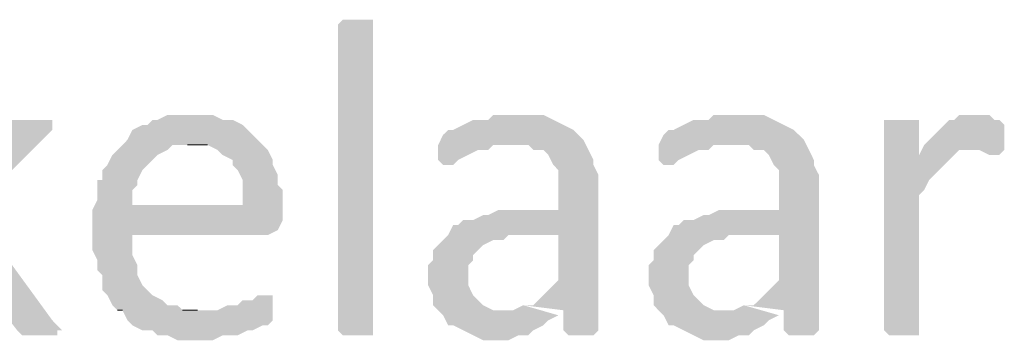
# Model space of a CAD drawing. Header units: millimetres. Extents: x -197899 to 120983, y -4228 to 45370.
# Tile 164 of 200: x -131548 to -130716, y 36676 to 36947. Entities that reach past the tile are written whole.
import ezdxf

# ---------------------------------------------------------------- set-up
doc = ezdxf.new("R2010")
doc.units = ezdxf.units.MM
for name, color, linetype in [('AL63----', 7, 'Continuous'), ('PDF_Geometry', 8, 'Continuous'), ('PDF_Solid Fills', 8, 'Continuous')]:
    doc.layers.add(name, color=color, linetype=linetype)

# ---------------------------------------------------------------- blocks, each defined once
blk = doc.blocks.new('A$C01523A58')
at = {"layer": 'PDF_Solid Fills'}
for points in [[(30924.4, 7531.03), (30924.4, 7526.84), (30899.01, 7526.84), (30894.82, 7531.03), (30894.82, 7789.3), (30894.82, 7789.3), (30899.01, 7793.54), (30924.4, 7793.54), (30924.4, 7789.3)], [(30772.02, 7713.1), (30750.87, 7713.1), (30742.38, 7708.86), (30738.2, 7708.86), (30733.95, 7704.62), (30729.71, 7704.62), (30721.23, 7700.37), (30716.98, 7691.95), (30712.8, 7687.7), (30708.56, 7683.47), (30704.31, 7679.22), (30700.07, 7670.73), (30695.83, 7666.49), (30695.83, 7658.06), (30691.58, 7658.06), (30691.58, 7641.1), (30687.34, 7632.67), (30721.23, 7636.92), (30721.23, 7649.58), (30725.47, 7653.83), (30725.47, 7658.06), (30729.71, 7666.49), (30733.95, 7670.73), (30738.2, 7674.98), (30742.38, 7679.22), (30750.87, 7683.47), (30755.11, 7687.7), (30831.3, 7687.7), (30827.05, 7691.95), (30818.57, 7700.37), (30814.33, 7704.62), (30805.9, 7708.86), (30797.42, 7708.86), (30788.93, 7713.1), (30780.5, 7713.1)], [(31047.2, 7713.1), (31026.05, 7713.1), (31021.81, 7708.86), (31009.08, 7708.86), (31000.65, 7704.62), (30992.17, 7700.37), (30987.92, 7700.37), (30983.69, 7696.19), (30979.5, 7687.7), (31055.63, 7687.7), (31059.87, 7683.47), (31068.36, 7683.47), (31072.6, 7679.22), (31076.85, 7670.73), (31081.03, 7666.49), (31081.03, 7632.67), (31030.24, 7632.67), (31021.81, 7628.43), (31017.56, 7628.43), (31009.08, 7624.19), (31000.65, 7624.19), (30996.41, 7619.94), (30992.17, 7619.94), (30987.92, 7611.51), (31081.03, 7611.51), (31081.03, 7573.39), (31076.85, 7569.15), (31072.6, 7564.9), (31064.12, 7556.48), (31059.87, 7552.23), (31051.45, 7552.23), (31085.33, 7548), (31085.33, 7531.03), (31089.51, 7526.84), (31110.73, 7526.84), (31114.91, 7531.03), (31114.91, 7662.31), (31110.73, 7670.73), (31110.73, 7674.98), (31110.73, 7674.98), (31106.49, 7683.47), (31102.24, 7691.95), (31098, 7696.19), (31098, 7696.19), (31093.76, 7700.37), (31085.33, 7704.62), (31076.85, 7708.86), (31076.85, 7708.86), (31068.36, 7713.1), (31055.63, 7713.1)], [(31233.47, 7713.1), (31212.26, 7713.1), (31208.07, 7708.86), (31195.34, 7708.86), (31186.92, 7704.62), (31178.44, 7700.37), (31174.19, 7700.37), (31169.95, 7696.19), (31165.71, 7687.7), (31241.96, 7687.7), (31246.14, 7683.47), (31254.63, 7683.47), (31258.87, 7679.22), (31263.11, 7670.73), (31267.36, 7666.49), (31267.36, 7632.67), (31216.56, 7632.67), (31208.07, 7628.43), (31203.83, 7628.43), (31195.34, 7624.19), (31186.92, 7624.19), (31182.67, 7619.94), (31178.44, 7619.94), (31174.19, 7611.51), (31267.36, 7611.51), (31267.36, 7573.39), (31263.11, 7569.15), (31258.87, 7564.9), (31250.39, 7556.48), (31246.14, 7552.23), (31237.71, 7552.23), (31271.54, 7548), (31271.54, 7531.03), (31275.78, 7526.84), (31296.94, 7526.84), (31301.18, 7531.03), (31301.18, 7662.31), (31296.94, 7670.73), (31296.94, 7674.98), (31296.94, 7674.98), (31292.75, 7683.47), (31288.51, 7691.95), (31284.27, 7696.19), (31284.27, 7696.19), (31280.02, 7700.37), (31271.54, 7704.62), (31263.11, 7708.86), (31263.11, 7708.86), (31254.63, 7713.1), (31241.96, 7713.1)], [(31432.41, 7713.1), (31419.74, 7713.1), (31415.49, 7708.86), (31411.26, 7708.86), (31402.82, 7700.37), (31398.58, 7696.19), (31394.34, 7691.95), (31390.1, 7687.7), (31385.86, 7679.22), (31415.49, 7679.22), (31419.74, 7683.47), (31428.16, 7683.47), (31457.81, 7687.7), (31457.81, 7704.62), (31457.81, 7704.62), (31453.56, 7708.86), (31449.38, 7708.86), (31445.14, 7713.1), (31436.65, 7713.1)], [(30636.55, 7708.86), (30619.63, 7708.86), (30615.39, 7704.62), (30547.69, 7632.67), (30547.69, 7628.43), (30623.88, 7531.03), (30623.88, 7531.03), (30628.12, 7526.84), (30657.7, 7526.84), (30657.7, 7531.03), (30661.94, 7531.03), (30657.7, 7535.26), (30653.52, 7539.51), (30585.75, 7632.67), (30649.27, 7696.19), (30653.52, 7700.37), (30653.52, 7708.86), (30645.03, 7708.86)], [(31368.94, 7708.86), (31356.21, 7708.86), (31356.21, 7531.03), (31356.21, 7531.03), (31360.46, 7526.84), (31385.86, 7526.84), (31385.86, 7531.03), (31385.86, 7645.34), (31390.1, 7649.58), (31394.34, 7658.06), (31398.58, 7662.31), (31398.58, 7662.31), (31407.01, 7670.73), (31411.26, 7674.98), (31415.49, 7679.22), (31385.86, 7679.22), (31385.86, 7708.86), (31377.43, 7708.86)], [(30831.3, 7687.7), (30767.78, 7687.7), (30784.75, 7687.7), (30793.17, 7683.47), (30797.42, 7679.22), (30805.9, 7674.98), (30805.9, 7670.73), (30810.14, 7666.49), (30814.33, 7658.06), (30814.33, 7636.92), (30721.23, 7636.92), (30687.34, 7632.67), (30687.34, 7615.7), (30687.34, 7598.79), (30691.58, 7590.3), (30691.58, 7581.87), (30695.83, 7577.63), (30695.83, 7564.9), (30700.07, 7560.71), (30704.31, 7552.23), (30708.56, 7548), (30776.26, 7548), (30763.59, 7548), (30759.35, 7552.23), (30750.87, 7552.23), (30746.62, 7556.48), (30738.2, 7560.71), (30733.95, 7564.9), (30729.71, 7569.15), (30725.47, 7577.63), (30725.47, 7586.12), (30725.47, 7586.12), (30721.23, 7594.54), (30721.23, 7611.51), (30835.54, 7611.51), (30844.03, 7615.7), (30844.03, 7615.7), (30848.21, 7624.19), (30848.21, 7632.67), (30848.21, 7649.58), (30844.03, 7653.83), (30844.03, 7662.31), (30839.78, 7670.73), (30839.78, 7674.98), (30835.54, 7683.47)], [(30979.5, 7687.7), (30979.5, 7674.98), (30983.69, 7670.73), (30992.17, 7670.73), (30996.41, 7674.98), (31004.89, 7679.22), (31004.89, 7679.22), (31013.32, 7683.47), (31021.81, 7683.47), (31026.05, 7687.7), (31042.96, 7687.7)], [(31165.71, 7687.7), (31165.71, 7674.98), (31169.95, 7670.73), (31178.44, 7670.73), (31182.67, 7674.98), (31191.11, 7679.22), (31191.11, 7679.22), (31199.59, 7683.47), (31208.07, 7683.47), (31212.26, 7687.7), (31229.23, 7687.7)], [(31457.81, 7687.7), (31428.16, 7683.47), (31436.65, 7683.47), (31445.14, 7679.22), (31453.56, 7679.22), (31457.81, 7683.47)], [(30987.92, 7611.51), (30983.69, 7607.27), (30979.5, 7603.03), (30975.25, 7598.79), (30975.25, 7590.3), (30971.01, 7586.12), (30971.01, 7569.15), (30975.25, 7560.71), (30975.25, 7552.23), (30979.5, 7548), (30983.69, 7543.75), (30987.92, 7535.26), (30992.17, 7535.26), (31000.65, 7531.03), (31009.08, 7526.84), (31009.08, 7526.84), (31017.56, 7522.59), (31038.72, 7522.59), (31047.2, 7526.84), (31055.63, 7526.84), (31059.87, 7531.03), (31059.87, 7531.03), (31068.36, 7535.26), (31072.6, 7539.51), (31081.03, 7543.75), (31038.72, 7548), (31026.05, 7548), (31017.56, 7552.23), (31013.32, 7556.48), (31013.32, 7556.48), (31009.08, 7560.71), (31004.89, 7569.15), (31004.89, 7586.12), (31009.08, 7590.3), (31009.08, 7594.54), (31017.56, 7603.03), (31017.56, 7603.03), (31026.05, 7607.27), (31034.48, 7607.27), (31038.72, 7611.51), (31081.03, 7611.51)], [(31174.19, 7611.51), (31169.95, 7607.27), (31165.71, 7603.03), (31161.52, 7598.79), (31161.52, 7590.3), (31157.28, 7586.12), (31157.28, 7569.15), (31161.52, 7560.71), (31161.52, 7552.23), (31165.71, 7548), (31169.95, 7543.75), (31174.19, 7535.26), (31178.44, 7535.26), (31186.92, 7531.03), (31195.34, 7526.84), (31195.34, 7526.84), (31203.83, 7522.59), (31224.99, 7522.59), (31233.47, 7526.84), (31241.96, 7526.84), (31246.14, 7531.03), (31246.14, 7531.03), (31254.63, 7535.26), (31258.87, 7539.51), (31267.36, 7543.75), (31224.99, 7548), (31212.26, 7548), (31203.83, 7552.23), (31199.59, 7556.48), (31199.59, 7556.48), (31195.34, 7560.71), (31191.11, 7569.15), (31191.11, 7586.12), (31195.34, 7590.3), (31195.34, 7594.54), (31203.83, 7603.03), (31203.83, 7603.03), (31212.26, 7607.27), (31220.8, 7607.27), (31224.99, 7611.51), (31267.36, 7611.51)], [(30835.54, 7560.71), (30827.05, 7560.71), (30822.82, 7556.48), (30814.33, 7556.48), (30810.14, 7552.23), (30801.66, 7552.23), (30793.17, 7548), (30708.56, 7548), (30712.8, 7548), (30716.98, 7539.51), (30721.23, 7535.26), (30729.71, 7531.03), (30738.2, 7531.03), (30742.38, 7526.84), (30750.87, 7526.84), (30759.35, 7522.59), (30788.93, 7522.59), (30797.42, 7526.84), (30810.14, 7526.84), (30818.57, 7531.03), (30822.82, 7531.03), (30831.3, 7535.26), (30835.54, 7535.26), (30839.78, 7539.51), (30839.78, 7543.75), (30839.78, 7560.71)]]:
    blk.add_hatch(color=7, dxfattribs=at).paths.add_polyline_path(points)
at = {"layer": 'PDF_Geometry', "color": 7, "lineweight": 0}
for points in [[(30767.78, 7687.7), (30784.75, 7687.7)], [(30708.56, 7548), (30712.8, 7548)], [(30776.26, 7548), (30763.59, 7548)]]:
    blk.add_lwpolyline(points, dxfattribs=at)
at = {"layer": 'PDF_Solid Fills', "color": 7}
for points in [[(31051.45, 7552.23), (31042.96, 7548), (31081.03, 7543.75), (31038.72, 7548)], [(31237.71, 7552.23), (31229.23, 7548), (31267.36, 7543.75), (31224.99, 7548)]]:
    blk.add_solid(points, dxfattribs=at)

msp = doc.modelspace()

# ---------------------------------------------------------------- block references
at = {"layer": 'AL63----'}
msp.add_blockref('A$C01523A58', (-162173.61, 29153.24), dxfattribs=at)

doc.saveas('drawing.dxf')
